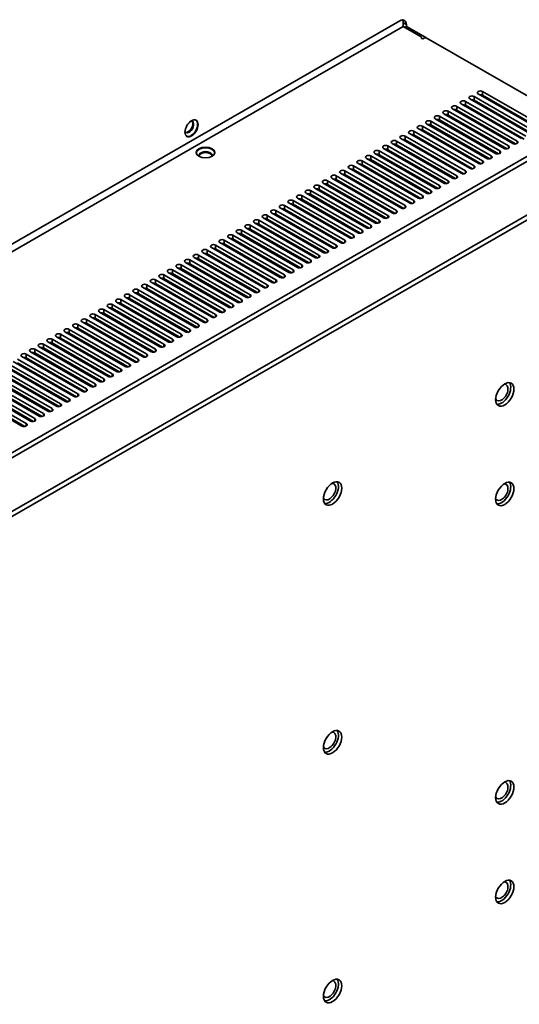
# Model space of a CAD drawing. Header units: millimetres. Extents: x 0 to 3360, y 0 to 2376.
# Tile 7 of 19: x 634 to 798, y 510 to 834. Entities that reach past the tile are written whole.
import ezdxf

# ---------------------------------------------------------------- set-up
doc = ezdxf.new("R2010")
doc.units = ezdxf.units.MM
doc.header["$LTSCALE"] = 8
doc.layers.add('Sichtbare Kanten(ISO)', color=7, linetype='Continuous', lineweight=35)
doc.layers.add('Sichtbare tangentiale Kanten(ISO)', color=7, linetype='Continuous', lineweight=35)

msp = doc.modelspace()

# ---------------------------------------------------------------- linework, layer by layer
at = {"layer": 'Sichtbare Kanten(ISO)'}
for p, q in [((758.57, 833.15), (437.83, 648.45)), ((759.63, 832.53), (759.63, 831.25)), ((760.69, 831.31), (760.69, 831.92)), ((438.94, 646.64), (759.58, 831.28)), ((765.56, 827.84), (759.58, 831.28)), ((760.69, 831.31), (760.12, 830.98)), ((767.06, 827.64), (760.69, 831.31)), ((765.68, 827.68), (765.68, 827.37)), ((766.67, 827.55), (766.3, 827.33)), ((817.53, 798.58), (767.23, 827.55)), ((784.31, 809.12), (804.11, 797.72)), ((805.52, 798.53), (785.73, 809.93)), ((778.65, 805.86), (798.45, 794.46)), ((799.87, 795.28), (780.07, 806.68)), ((781.48, 807.49), (801.28, 796.09)), ((802.7, 796.9), (782.9, 808.31)), ((782.9, 807.08), (802.24, 795.94)), ((785.73, 808.71), (805.07, 797.57)), ((773, 802.6), (792.8, 791.2)), ((794.21, 792.02), (774.41, 803.42)), ((775.83, 804.23), (795.62, 792.83)), ((797.04, 793.65), (777.24, 805.05)), ((777.24, 803.82), (796.58, 792.68)), ((780.07, 805.45), (799.41, 794.31)), ((805.03, 797.56), (792.3, 804.89)), ((767.34, 799.35), (787.14, 787.95)), ((788.55, 788.76), (768.75, 800.16)), ((770.17, 800.98), (789.97, 789.57)), ((791.38, 790.39), (771.58, 801.79)), ((771.58, 800.56), (790.93, 789.42)), ((774.41, 802.19), (793.76, 791.05)), ((802.18, 795.93), (792.3, 801.62)), ((761.68, 796.09), (781.48, 784.69)), ((782.9, 785.5), (763.1, 796.9)), ((764.51, 797.72), (784.31, 786.32)), ((785.72, 787.13), (765.93, 798.53)), ((765.93, 797.31), (785.27, 786.17)), ((768.75, 798.94), (788.1, 787.8)), ((799.33, 794.3), (792.3, 798.35)), ((756.03, 792.83), (775.83, 781.43)), ((777.24, 782.25), (757.44, 793.65)), ((758.86, 794.46), (778.65, 783.06)), ((759.63, 794.01), (759.63, 794.22)), ((780.07, 783.87), (760.27, 795.28)), ((760.27, 794.05), (779.61, 782.91)), ((763.1, 795.68), (782.44, 784.54)), ((796.49, 792.67), (792.3, 795.08)), ((771.58, 778.99), (751.78, 790.39)), ((753.2, 791.2), (773, 779.8)), ((774.41, 780.62), (754.61, 792.02)), ((754.61, 790.79), (773.96, 779.65)), ((757.44, 792.42), (776.79, 781.28)), ((759.63, 790.76), (759.63, 791.16)), ((793.64, 791.04), (792.3, 791.81)), ((765.93, 775.73), (746.13, 787.13)), ((747.54, 787.95), (767.34, 776.54)), ((768.75, 777.36), (748.96, 788.76)), ((748.96, 787.53), (768.3, 776.39)), ((750.37, 789.57), (770.17, 778.17)), ((751.78, 789.16), (771.13, 778.02)), ((759.63, 787.5), (759.63, 787.9)), ((760.27, 772.47), (740.47, 783.87)), ((741.88, 784.69), (761.68, 773.29)), ((763.1, 774.1), (743.3, 785.5)), ((743.3, 784.28), (762.64, 773.14)), ((744.71, 786.32), (764.51, 774.92)), ((746.13, 785.9), (765.47, 774.77)), ((759.63, 784.24), (759.63, 784.64)), ((754.61, 769.21), (734.81, 780.62)), ((736.23, 781.43), (756.03, 770.03)), ((757.44, 770.84), (737.64, 782.24)), ((737.64, 781.02), (756.99, 769.88)), ((739.06, 783.06), (758.86, 771.66)), ((740.47, 782.65), (759.81, 771.51)), ((759.63, 780.98), (759.63, 781.39)), ((748.96, 765.96), (729.16, 777.36)), ((730.57, 778.17), (750.37, 766.77)), ((751.78, 767.59), (731.99, 778.99)), ((731.99, 777.76), (751.33, 766.62)), ((733.4, 779.8), (753.2, 768.4)), ((734.81, 779.39), (754.16, 768.25)), ((759.63, 777.73), (759.63, 778.13)), ((743.3, 762.7), (723.5, 774.1)), ((724.91, 774.92), (744.71, 763.51)), ((746.13, 764.33), (726.33, 775.73)), ((726.33, 774.5), (745.67, 763.36)), ((727.74, 776.54), (747.54, 765.14)), ((729.16, 776.13), (748.5, 764.99)), ((759.63, 774.47), (759.63, 774.87)), ((737.64, 759.44), (717.84, 770.84)), ((719.26, 771.66), (739.06, 760.26)), ((740.47, 761.07), (720.67, 772.47)), ((720.67, 771.25), (740.02, 760.11)), ((722.09, 773.29), (741.88, 761.89)), ((723.5, 772.87), (742.84, 761.74)), ((759.63, 771.49), (759.63, 771.61)), ((731.98, 756.18), (712.19, 767.59)), ((713.6, 768.4), (733.4, 757)), ((734.81, 757.81), (715.01, 769.21)), ((715.01, 767.99), (734.36, 756.85)), ((716.43, 770.03), (736.23, 758.63)), ((717.84, 769.62), (737.19, 758.48)), ((726.33, 752.93), (706.53, 764.33)), ((707.94, 765.14), (727.74, 753.74)), ((729.16, 754.56), (709.36, 765.96)), ((709.36, 764.73), (728.7, 753.59)), ((710.77, 766.77), (730.57, 755.37)), ((712.19, 766.36), (731.53, 755.22)), ((720.67, 749.67), (700.87, 761.07)), ((702.29, 761.89), (722.09, 750.48)), ((723.5, 751.3), (703.7, 762.7)), ((703.7, 761.47), (723.05, 750.33)), ((705.12, 763.51), (724.91, 752.11)), ((706.53, 763.1), (725.87, 751.96)), ((715.01, 746.41), (695.22, 757.81)), ((696.63, 758.63), (716.43, 747.23)), ((717.84, 748.04), (698.04, 759.44)), ((698.04, 758.22), (717.39, 747.08)), ((699.46, 760.26), (719.26, 748.85)), ((700.87, 759.84), (720.22, 748.7)), ((709.36, 743.15), (689.56, 754.56)), ((690.97, 755.37), (710.77, 743.97)), ((712.19, 744.78), (692.39, 756.18)), ((692.39, 754.96), (711.73, 743.82)), ((693.8, 757), (713.6, 745.6)), ((695.22, 756.59), (714.56, 745.45)), ((703.7, 739.9), (683.9, 751.3)), ((685.32, 752.11), (705.12, 740.71)), ((706.53, 741.53), (686.73, 752.93)), ((686.73, 751.7), (706.07, 740.56)), ((688.14, 753.74), (707.94, 742.34)), ((689.56, 753.33), (708.9, 742.19)), ((698.04, 736.64), (678.25, 748.04)), ((679.66, 748.85), (699.46, 737.45)), ((700.87, 738.27), (681.07, 749.67)), ((681.07, 748.44), (700.42, 737.3)), ((682.49, 750.48), (702.29, 739.08)), ((683.9, 750.07), (703.25, 738.93)), ((692.39, 733.38), (672.59, 744.78)), ((674, 745.6), (693.8, 734.2)), ((695.22, 735.01), (675.42, 746.41)), ((675.42, 745.19), (694.76, 734.05)), ((676.83, 747.23), (696.63, 735.82)), ((678.25, 746.81), (697.59, 735.67)), ((686.73, 730.12), (666.93, 741.53)), ((668.35, 742.34), (688.14, 730.94)), ((689.56, 731.75), (669.76, 743.15)), ((669.76, 741.93), (689.1, 730.79)), ((671.17, 743.97), (690.97, 732.57)), ((672.59, 743.56), (691.93, 732.42)), ((681.07, 726.87), (661.27, 738.27)), ((662.69, 739.08), (682.49, 727.68)), ((683.9, 728.5), (664.1, 739.9)), ((664.1, 738.67), (683.45, 727.53)), ((665.52, 740.71), (685.32, 729.31)), ((666.93, 740.3), (686.28, 729.16)), ((675.42, 723.61), (655.62, 735.01)), ((657.03, 735.82), (676.83, 724.42)), ((678.24, 725.24), (658.45, 736.64)), ((658.45, 735.41), (677.79, 724.27)), ((659.86, 737.45), (679.66, 726.05)), ((661.27, 737.04), (680.62, 725.9)), ((669.76, 720.35), (649.96, 731.75)), ((651.38, 732.57), (671.17, 721.17)), ((672.59, 721.98), (652.79, 733.38)), ((652.79, 732.16), (672.13, 721.02)), ((654.2, 734.2), (674, 722.79)), ((655.62, 733.78), (674.96, 722.64)), ((664.1, 717.09), (644.3, 728.5)), ((645.72, 729.31), (665.52, 717.91)), ((666.93, 718.72), (647.13, 730.12)), ((647.13, 728.9), (666.48, 717.76)), ((648.55, 730.94), (668.35, 719.54)), ((649.96, 730.53), (669.31, 719.39)), ((658.45, 713.84), (638.65, 725.24)), ((640.06, 726.05), (659.86, 714.65)), ((661.27, 715.47), (641.48, 726.87)), ((641.48, 725.64), (660.82, 714.5)), ((642.89, 727.68), (662.69, 716.28)), ((644.3, 727.27), (663.65, 716.13)), ((652.79, 710.58), (632.99, 721.98)), ((634.4, 722.79), (654.2, 711.39)), ((655.62, 712.21), (635.82, 723.61)), ((635.82, 722.38), (655.16, 711.24)), ((637.23, 724.42), (657.03, 713.02)), ((638.65, 724.01), (657.99, 712.87)), ((647.13, 707.32), (627.33, 718.72)), ((628.75, 719.54), (648.55, 708.14)), ((649.96, 708.95), (630.16, 720.35)), ((630.16, 719.12), (649.51, 707.99)), ((631.58, 721.17), (651.38, 709.76)), ((632.99, 720.75), (652.33, 709.61)), ((641.48, 704.06), (621.68, 715.46)), ((623.09, 716.28), (642.89, 704.88)), ((644.3, 705.69), (624.51, 717.09)), ((624.51, 715.87), (643.85, 704.73)), ((625.92, 717.91), (645.72, 706.51)), ((627.33, 717.5), (646.68, 706.36)), ((635.82, 700.81), (616.02, 712.21)), ((617.43, 713.02), (637.23, 701.62)), ((638.65, 702.43), (618.85, 713.84)), ((618.85, 712.61), (638.19, 701.47)), ((620.26, 714.65), (640.06, 703.25)), ((621.68, 714.24), (641.02, 703.1)), ((614.61, 711.39), (634.4, 699.99)), ((616.02, 710.98), (635.36, 699.84))]:
    msp.add_line(p, q, dxfattribs=at)
for centre, major_axis, ratio, start_param, end_param in [((758.57, 830.7), (1.5, 2.6), 0.578093, 5.495853, 7.06665), ((757.51, 831.31), (1.5, 2.6), 0.578093, 5.495853, 5.922547), ((765.28, 827.68), (0.4, 0), 0.575862, 5.882184, 7.068583), ((766.02, 827.5), (-0.4, 0), 0.575862, 5.882184, 8.63938), ((766.95, 827.38), (-0.4, 0), 0.575862, 3.926991, 5.497787), ((767.06, 827.32), (0.2, -0.347), 0.578093, 2.077505, 2.358128), ((785.02, 809.53), (-1, 0), 0.575862, 3.926991, 7.068583), ((779.36, 806.27), (-1, 0), 0.575862, 3.926991, 7.068583), ((782.19, 807.9), (-1, 0), 0.575862, 3.926991, 7.068583), ((782.19, 806.67), (1, 0), 0.575862, 0.785398, 1.825871), ((785.02, 808.3), (1, 0), 0.575862, 0.785398, 1.825871), ((791.24, 805.1), (-0.499, 0.867), 0.578093, 0.228605, 0.749496), ((773.7, 803.01), (-1, 0), 0.575862, 3.926991, 7.068583), ((776.53, 804.64), (-1, 0), 0.575862, 3.926991, 7.068583), ((776.53, 803.41), (1, 0), 0.575862, 0.785398, 1.825871), ((779.36, 805.04), (1, 0), 0.575862, 0.785398, 1.825871), ((791.24, 801.83), (-0.499, 0.867), 0.578093, 0.21029, 0.73404), ((792.3, 805.71), (-0.499, 0.867), 0.578093, 2.089376, 2.358128), ((689.31, 798.29), (-1.07, -1.86), 0.578093, 5.985806, 9.722157), ((689.06, 798.43), (1.07, 1.86), 0.578093, 3.256735, 6.168043), ((689.95, 797.92), (1.52, 2.64), 0.578093, 3.199473, 6.225305), ((768.05, 799.75), (-1, 0), 0.575862, 3.926991, 7.068583), ((770.88, 801.38), (-1, 0), 0.575862, 3.926991, 7.068583), ((770.88, 800.16), (1, 0), 0.575862, 0.785398, 1.825871), ((773.7, 801.79), (1, 0), 0.575862, 0.785398, 1.825871), ((791.24, 798.56), (-0.499, 0.867), 0.578093, 0.191755, 0.718571), ((792.3, 802.44), (-0.499, 0.867), 0.578093, 2.036314, 2.358128), ((762.39, 796.5), (-1, 0), 0.575862, 3.926991, 7.068583), ((765.22, 798.13), (-1, 0), 0.575862, 3.926991, 7.068583), ((765.22, 796.9), (1, 0), 0.575862, 0.785398, 1.825871), ((768.05, 798.53), (1, 0), 0.575862, 0.785398, 1.825871), ((791.24, 795.29), (-0.499, 0.867), 0.578093, 0.172983, 0.703086), ((792.3, 799.17), (-0.499, 0.867), 0.578093, 1.990614, 2.358128), ((756.73, 793.24), (-1, 0), 0.575862, 3.926991, 7.068583), ((759.56, 794.87), (-1, 0), 0.575862, 3.926991, 7.068583), ((759.56, 793.64), (1, 0), 0.575862, 0.785398, 1.825871), ((762.39, 795.27), (1, 0), 0.575862, 0.785398, 1.825871), ((791.24, 792.02), (-0.499, 0.867), 0.578093, 0.15396, 0.68758), ((792.3, 795.9), (-0.499, 0.867), 0.578093, 1.949794, 2.358128), ((796.33, 793.24), (1, 0), 0.575862, 3.926991, 7.069255), ((694.72, 789.66), (-3.05, 0), 0.575862, 3.19981, 6.224968), ((694.72, 788.92), (2.15, 0), 0.575862, 5.992149, 9.715814), ((694.72, 788.63), (-2.15, 0), 0.575862, 3.257408, 6.16737), ((751.08, 789.98), (-1, 0), 0.575862, 3.926991, 7.068583), ((753.91, 791.61), (-1, 0), 0.575862, 3.926991, 7.068583), ((753.91, 790.38), (1, 0), 0.575862, 0.785398, 1.825871), ((756.73, 792.01), (1, 0), 0.575862, 0.785398, 1.825871), ((790.68, 789.98), (1, 0), 0.575862, 3.926991, 7.069255), ((792.3, 792.63), (-0.499, 0.867), 0.578093, 1.912509, 2.358128), ((793.5, 791.61), (1, 0), 0.575862, 3.926991, 7.069255), ((745.42, 786.72), (-1, 0), 0.575862, 3.926991, 7.068583), ((748.25, 788.35), (-1, 0), 0.575862, 3.926991, 7.068583), ((748.25, 787.13), (1, 0), 0.575862, 0.785398, 1.825871), ((751.08, 788.76), (1, 0), 0.575862, 0.785398, 1.825871), ((785.02, 786.72), (1, 0), 0.575862, 3.926991, 7.069255), ((787.85, 788.35), (1, 0), 0.575862, 3.926991, 7.069255), ((791.24, 788.75), (-0.499, 0.867), 0.578093, 0.134667, 0.439998), ((739.76, 783.47), (-1, 0), 0.575862, 3.926991, 7.068583), ((742.59, 785.1), (-1, 0), 0.575862, 3.926991, 7.068583), ((742.59, 783.87), (1, 0), 0.575862, 0.785398, 1.825871), ((745.42, 785.5), (1, 0), 0.575862, 0.785398, 1.825871), ((779.36, 783.47), (1, 0), 0.575862, 3.926991, 7.069255), ((782.19, 785.1), (1, 0), 0.575862, 3.926991, 7.069255), ((734.11, 780.21), (-1, 0), 0.575862, 3.926991, 7.068583), ((736.94, 781.84), (-1, 0), 0.575862, 3.926991, 7.068583), ((736.94, 780.61), (1, 0), 0.575862, 0.785398, 1.825871), ((739.76, 782.24), (1, 0), 0.575862, 0.785398, 1.825871), ((773.7, 780.21), (1, 0), 0.575862, 3.926991, 7.069255), ((776.53, 781.84), (1, 0), 0.575862, 3.926991, 7.069255), ((728.45, 776.95), (-1, 0), 0.575862, 3.926991, 7.068583), ((731.28, 778.58), (-1, 0), 0.575862, 3.926991, 7.068583), ((731.28, 777.35), (1, 0), 0.575862, 0.785398, 1.825871), ((734.11, 778.98), (1, 0), 0.575862, 0.785398, 1.825871), ((768.05, 776.95), (1, 0), 0.575862, 3.926991, 7.069255), ((770.88, 778.58), (1, 0), 0.575862, 3.926991, 7.069255), ((722.79, 773.69), (-1, 0), 0.575862, 3.926991, 7.068583), ((725.62, 775.32), (-1, 0), 0.575862, 3.926991, 7.068583), ((725.62, 774.1), (1, 0), 0.575862, 0.785398, 1.825871), ((728.45, 775.73), (1, 0), 0.575862, 0.785398, 1.825871), ((762.39, 773.69), (1, 0), 0.575862, 3.926991, 7.069255), ((765.22, 775.32), (1, 0), 0.575862, 3.926991, 7.069255), ((717.14, 770.44), (-1, 0), 0.575862, 3.926991, 7.068583), ((719.96, 772.07), (-1, 0), 0.575862, 3.926991, 7.068583), ((719.96, 770.84), (1, 0), 0.575862, 0.785398, 1.825871), ((722.79, 772.47), (1, 0), 0.575862, 0.785398, 1.825871), ((756.73, 770.44), (1, 0), 0.575862, 3.926991, 7.069255), ((759.56, 772.07), (1, 0), 0.575862, 3.926991, 7.069255), ((711.48, 767.18), (-1, 0), 0.575862, 3.926991, 7.068583), ((714.31, 768.81), (-1, 0), 0.575862, 3.926991, 7.068583), ((714.31, 767.58), (1, 0), 0.575862, 0.785398, 1.825871), ((717.14, 769.21), (1, 0), 0.575862, 0.785398, 1.825871), ((751.08, 767.18), (1, 0), 0.575862, 3.926991, 7.069255), ((753.91, 768.81), (1, 0), 0.575862, 3.926991, 7.069255), ((705.82, 763.92), (-1, 0), 0.575862, 3.926991, 7.068583), ((708.65, 765.55), (-1, 0), 0.575862, 3.926991, 7.068583), ((708.65, 764.32), (1, 0), 0.575862, 0.785398, 1.825871), ((711.48, 765.95), (1, 0), 0.575862, 0.785398, 1.825871), ((745.42, 763.92), (1, 0), 0.575862, 3.926991, 7.069255), ((748.25, 765.55), (1, 0), 0.575862, 3.926991, 7.069255), ((700.17, 760.66), (-1, 0), 0.575862, 3.926991, 7.068583), ((702.99, 762.29), (-1, 0), 0.575862, 3.926991, 7.068583), ((702.99, 761.07), (1, 0), 0.575862, 0.785398, 1.825871), ((705.82, 762.69), (1, 0), 0.575862, 0.785398, 1.825871), ((739.76, 760.66), (1, 0), 0.575862, 3.926991, 7.069255), ((742.59, 762.29), (1, 0), 0.575862, 3.926991, 7.069255), ((694.51, 757.41), (-1, 0), 0.575862, 3.926991, 7.068583), ((697.34, 759.03), (-1, 0), 0.575862, 3.926991, 7.068583), ((697.34, 757.81), (1, 0), 0.575862, 0.785398, 1.825871), ((700.17, 759.44), (1, 0), 0.575862, 0.785398, 1.825871), ((734.11, 757.41), (1, 0), 0.575862, 3.926991, 7.069255), ((736.94, 759.03), (1, 0), 0.575862, 3.926991, 7.069255), ((688.85, 754.15), (-1, 0), 0.575862, 3.926991, 7.068583), ((691.68, 755.78), (-1, 0), 0.575862, 3.926991, 7.068583), ((691.68, 754.55), (1, 0), 0.575862, 0.785398, 1.825871), ((694.51, 756.18), (1, 0), 0.575862, 0.785398, 1.825871), ((728.45, 754.15), (1, 0), 0.575862, 3.926991, 7.069255), ((731.28, 755.78), (1, 0), 0.575862, 3.926991, 7.069255), ((683.19, 750.89), (-1, 0), 0.575862, 3.926991, 7.068583), ((686.02, 752.52), (-1, 0), 0.575862, 3.926991, 7.068583), ((686.02, 751.29), (1, 0), 0.575862, 0.785398, 1.825871), ((688.85, 752.92), (1, 0), 0.575862, 0.785398, 1.825871), ((722.79, 750.89), (1, 0), 0.575862, 3.926991, 7.069255), ((725.62, 752.52), (1, 0), 0.575862, 3.926991, 7.069255), ((677.54, 747.63), (-1, 0), 0.575862, 3.926991, 7.068583), ((680.37, 749.26), (-1, 0), 0.575862, 3.926991, 7.068583), ((680.37, 748.04), (1, 0), 0.575862, 0.785398, 1.825871), ((683.19, 749.66), (1, 0), 0.575862, 0.785398, 1.825871), ((717.14, 747.63), (1, 0), 0.575862, 3.926991, 7.069255), ((719.96, 749.26), (1, 0), 0.575862, 3.926991, 7.069255), ((671.88, 744.38), (-1, 0), 0.575862, 3.926991, 7.068583), ((674.71, 746), (-1, 0), 0.575862, 3.926991, 7.068583), ((674.71, 744.78), (1, 0), 0.575862, 0.785398, 1.825871), ((677.54, 746.41), (1, 0), 0.575862, 0.785398, 1.825871), ((711.48, 744.38), (1, 0), 0.575862, 3.926991, 7.069255), ((714.31, 746), (1, 0), 0.575862, 3.926991, 7.069255), ((666.22, 741.12), (-1, 0), 0.575862, 3.926991, 7.068583), ((669.05, 742.75), (-1, 0), 0.575862, 3.926991, 7.068583), ((669.05, 741.52), (1, 0), 0.575862, 0.785398, 1.825871), ((671.88, 743.15), (1, 0), 0.575862, 0.785398, 1.825871), ((705.82, 741.12), (1, 0), 0.575862, 3.926991, 7.069255), ((708.65, 742.75), (1, 0), 0.575862, 3.926991, 7.069255), ((660.57, 737.86), (-1, 0), 0.575862, 3.926991, 7.068583), ((663.4, 739.49), (-1, 0), 0.575862, 3.926991, 7.068583), ((663.4, 738.26), (1, 0), 0.575862, 0.785398, 1.825871), ((666.22, 739.89), (1, 0), 0.575862, 0.785398, 1.825871), ((700.17, 737.86), (1, 0), 0.575862, 3.926991, 7.069255), ((702.99, 739.49), (1, 0), 0.575862, 3.926991, 7.069255), ((654.91, 734.6), (-1, 0), 0.575862, 3.926991, 7.068583), ((657.74, 736.23), (-1, 0), 0.575862, 3.926991, 7.068583), ((657.74, 735.01), (1, 0), 0.575862, 0.785398, 1.825871), ((660.57, 736.63), (1, 0), 0.575862, 0.785398, 1.825871), ((694.51, 734.6), (1, 0), 0.575862, 3.926991, 7.069255), ((697.34, 736.23), (1, 0), 0.575862, 3.926991, 7.069255), ((649.25, 731.35), (-1, 0), 0.575862, 3.926991, 7.068583), ((652.08, 732.97), (-1, 0), 0.575862, 3.926991, 7.068583), ((652.08, 731.75), (1, 0), 0.575862, 0.785398, 1.825871), ((654.91, 733.38), (1, 0), 0.575862, 0.785398, 1.825871), ((688.85, 731.35), (1, 0), 0.575862, 3.926991, 7.069255), ((691.68, 732.97), (1, 0), 0.575862, 3.926991, 7.069255), ((643.6, 728.09), (-1, 0), 0.575862, 3.926991, 7.068583), ((646.43, 729.72), (-1, 0), 0.575862, 3.926991, 7.068583), ((646.43, 728.49), (1, 0), 0.575862, 0.785398, 1.825871), ((649.25, 730.12), (1, 0), 0.575862, 0.785398, 1.825871), ((683.19, 728.09), (1, 0), 0.575862, 3.926991, 7.069255), ((686.02, 729.72), (1, 0), 0.575862, 3.926991, 7.069255), ((637.94, 724.83), (-1, 0), 0.575862, 3.926991, 7.068583), ((640.77, 726.46), (-1, 0), 0.575862, 3.926991, 7.068583), ((640.77, 725.23), (1, 0), 0.575862, 0.785398, 1.825871), ((643.6, 726.86), (1, 0), 0.575862, 0.785398, 1.825871), ((677.54, 724.83), (1, 0), 0.575862, 3.926991, 7.069255), ((680.37, 726.46), (1, 0), 0.575862, 3.926991, 7.069255), ((635.11, 723.2), (-1, 0), 0.575862, 3.926991, 7.068583), ((635.11, 721.98), (1, 0), 0.575862, 0.785398, 1.825871), ((637.94, 723.6), (1, 0), 0.575862, 0.785398, 1.825871), ((671.88, 721.57), (1, 0), 0.575862, 3.926991, 7.069255), ((674.71, 723.2), (1, 0), 0.575862, 3.926991, 7.069255), ((666.22, 718.32), (1, 0), 0.575862, 3.926991, 7.069255), ((669.05, 719.94), (1, 0), 0.575862, 3.926991, 7.069255), ((660.57, 715.06), (1, 0), 0.575862, 3.926991, 7.069255), ((663.4, 716.69), (1, 0), 0.575862, 3.926991, 7.069255), ((654.91, 711.8), (1, 0), 0.575862, 3.926991, 7.069255), ((657.74, 713.43), (1, 0), 0.575862, 3.926991, 7.069255), ((791.95, 710.98), (-1.5, -2.6), 0.578093, 5.914356, 9.793657), ((791.95, 710.98), (2.12, 3.68), 0.578093, 3.393329, 6.031449), ((649.25, 708.54), (1, 0), 0.575862, 3.926991, 7.069255), ((652.08, 710.17), (1, 0), 0.575862, 3.926991, 7.069255), ((643.6, 705.28), (1, 0), 0.575862, 3.926991, 7.069255), ((646.43, 706.91), (1, 0), 0.575862, 3.926991, 7.069255), ((637.94, 702.03), (1, 0), 0.575862, 3.926991, 7.069255), ((640.77, 703.66), (1, 0), 0.575862, 3.926991, 7.069255), ((635.11, 700.4), (1, 0), 0.575862, 3.926991, 7.069255), ((735.38, 678.41), (-1.5, -2.6), 0.578093, 5.914355, 9.793657), ((735.38, 678.41), (2.12, 3.68), 0.578093, 3.393329, 6.031449), ((791.95, 678.28), (-1.5, -2.6), 0.578093, 5.914356, 9.793657), ((791.95, 678.28), (2.12, 3.68), 0.578093, 3.393329, 6.031449), ((735.38, 596.65), (-1.5, -2.6), 0.578093, 5.914356, 9.793657), ((735.38, 596.65), (2.12, 3.68), 0.578093, 3.393329, 6.031449), ((791.95, 580.18), (-1.5, -2.6), 0.578093, 5.914356, 9.793657), ((791.95, 580.18), (2.12, 3.68), 0.578093, 3.393329, 6.031449), ((791.95, 547.47), (-1.5, -2.6), 0.578093, 5.914356, 9.793657), ((791.95, 547.47), (2.12, 3.68), 0.578093, 3.393329, 6.031449), ((735.38, 514.9), (2.12, 3.68), 0.578093, 3.393329, 6.031449), ((735.38, 514.9), (-1.5, -2.6), 0.578093, 5.914355, 9.793657)]:
    msp.add_ellipse(centre, major_axis=major_axis, ratio=ratio, start_param=start_param, end_param=end_param, dxfattribs=at)
for centre, major_axis, ratio in [((690.12, 797.82), (1.52, 2.64), 0.578093), ((694.72, 789.86), (3.05, 0), 0.575862), ((793.01, 710.37), (2.12, 3.68), 0.578093), ((736.44, 677.8), (2.12, 3.68), 0.578093), ((793.01, 677.67), (2.12, 3.68), 0.578093), ((736.44, 596.04), (2.12, 3.68), 0.578093), ((793.01, 579.57), (2.12, 3.68), 0.578093), ((793.01, 546.86), (2.12, 3.68), 0.578093), ((736.44, 514.29), (2.12, 3.68), 0.578093)]:
    msp.add_ellipse(centre, major_axis=major_axis, ratio=ratio, dxfattribs=at)
at = {"layer": 'Sichtbare tangentiale Kanten(ISO)'}
for p, q in [((760.69, 831.92), (759.63, 832.53)), ((765.65, 827.59), (765.65, 827.41)), ((767, 827.61), (767.06, 827.64)), ((785.73, 808.71), (785.73, 809.93)), ((780.07, 805.45), (780.07, 806.68)), ((782.9, 807.08), (782.9, 808.31)), ((774.41, 802.19), (774.41, 803.42)), ((777.24, 803.82), (777.24, 805.05)), ((791.98, 804.71), (792.3, 804.89)), ((768.75, 798.94), (768.75, 800.16)), ((771.58, 800.56), (771.58, 801.79)), ((791.99, 801.44), (792.3, 801.62)), ((495.73, 613.27), (817.53, 798.58)), ((497.48, 612.57), (817.88, 797.07)), ((763.1, 795.68), (763.1, 796.9)), ((765.93, 797.31), (765.93, 798.53)), ((792, 798.18), (792.3, 798.35)), ((757.44, 792.42), (757.44, 793.65)), ((760.27, 794.05), (760.27, 795.28)), ((792.01, 794.91), (792.3, 795.08)), ((797.04, 792.83), (797.04, 793.65)), ((751.78, 789.16), (751.78, 790.39)), ((754.61, 790.79), (754.61, 792.02)), ((791.38, 789.57), (791.38, 790.39)), ((792.02, 791.65), (792.3, 791.81)), ((794.21, 791.2), (794.21, 792.02)), ((746.13, 785.9), (746.13, 787.13)), ((748.96, 787.53), (748.96, 788.76)), ((785.72, 786.32), (785.72, 787.13)), ((788.55, 787.95), (788.55, 788.76)), ((740.47, 782.65), (740.47, 783.87)), ((743.3, 784.28), (743.3, 785.5)), ((780.07, 783.06), (780.07, 783.87)), ((782.9, 784.69), (782.9, 785.5)), ((734.81, 779.39), (734.81, 780.62)), ((737.64, 781.02), (737.64, 782.24)), ((774.41, 779.8), (774.41, 780.62)), ((777.24, 781.43), (777.24, 782.25)), ((817.88, 779.49), (512.71, 603.76)), ((513.4, 602.44), (818.06, 777.88)), ((729.16, 776.13), (729.16, 777.36)), ((731.99, 777.76), (731.99, 778.99)), ((768.75, 776.54), (768.75, 777.36)), ((771.58, 778.17), (771.58, 778.99)), ((723.5, 772.87), (723.5, 774.1)), ((726.33, 774.5), (726.33, 775.73)), ((763.1, 773.29), (763.1, 774.1)), ((765.93, 774.92), (765.93, 775.73)), ((717.84, 769.62), (717.84, 770.84)), ((720.67, 771.25), (720.67, 772.47)), ((757.44, 770.03), (757.44, 770.84)), ((760.27, 771.66), (760.27, 772.47)), ((712.19, 766.36), (712.19, 767.59)), ((715.01, 767.99), (715.01, 769.21)), ((751.78, 766.77), (751.78, 767.59)), ((754.61, 768.4), (754.61, 769.21)), ((706.53, 763.1), (706.53, 764.33)), ((709.36, 764.73), (709.36, 765.96)), ((746.13, 763.51), (746.13, 764.33)), ((748.96, 765.14), (748.96, 765.96)), ((700.87, 759.84), (700.87, 761.07)), ((703.7, 761.47), (703.7, 762.7)), ((740.47, 760.26), (740.47, 761.07)), ((743.3, 761.88), (743.3, 762.7)), ((695.22, 756.59), (695.22, 757.81)), ((698.04, 758.22), (698.04, 759.44)), ((734.81, 757), (734.81, 757.81)), ((737.64, 758.63), (737.64, 759.44)), ((689.56, 753.33), (689.56, 754.56)), ((692.39, 754.96), (692.39, 756.18)), ((729.16, 753.74), (729.16, 754.56)), ((731.98, 755.37), (731.98, 756.18)), ((683.9, 750.07), (683.9, 751.3)), ((686.73, 751.7), (686.73, 752.93)), ((723.5, 750.48), (723.5, 751.3)), ((726.33, 752.11), (726.33, 752.93)), ((678.25, 746.81), (678.25, 748.04)), ((681.07, 748.44), (681.07, 749.67)), ((717.84, 747.23), (717.84, 748.04)), ((720.67, 748.85), (720.67, 749.67)), ((672.59, 743.56), (672.59, 744.78)), ((675.42, 745.19), (675.42, 746.41)), ((712.19, 743.97), (712.19, 744.78)), ((715.01, 745.6), (715.01, 746.41)), ((666.93, 740.3), (666.93, 741.53)), ((669.76, 741.93), (669.76, 743.15)), ((706.53, 740.71), (706.53, 741.53)), ((709.36, 742.34), (709.36, 743.15)), ((661.27, 737.04), (661.27, 738.27)), ((664.1, 738.67), (664.1, 739.9)), ((700.87, 737.45), (700.87, 738.27)), ((703.7, 739.08), (703.7, 739.9)), ((655.62, 733.78), (655.62, 735.01)), ((658.45, 735.41), (658.45, 736.64)), ((695.22, 734.2), (695.22, 735.01)), ((698.04, 735.82), (698.04, 736.64)), ((649.96, 730.53), (649.96, 731.75)), ((652.79, 732.16), (652.79, 733.38)), ((689.56, 730.94), (689.56, 731.75)), ((692.39, 732.57), (692.39, 733.38)), ((644.3, 727.27), (644.3, 728.5)), ((647.13, 728.9), (647.13, 730.12)), ((683.9, 727.68), (683.9, 728.5)), ((686.73, 729.31), (686.73, 730.12)), ((638.65, 724.01), (638.65, 725.24)), ((641.48, 725.64), (641.48, 726.87)), ((678.24, 724.42), (678.24, 725.24)), ((681.07, 726.05), (681.07, 726.87)), ((635.82, 722.38), (635.82, 723.61)), ((672.59, 721.17), (672.59, 721.98)), ((675.42, 722.79), (675.42, 723.61)), ((666.93, 717.91), (666.93, 718.72)), ((669.76, 719.54), (669.76, 720.35)), ((661.27, 714.65), (661.27, 715.47)), ((664.1, 716.28), (664.1, 717.09)), ((655.62, 711.39), (655.62, 712.21)), ((658.45, 713.02), (658.45, 713.84)), ((649.96, 708.14), (649.96, 708.95)), ((652.79, 709.76), (652.79, 710.58)), ((644.3, 704.88), (644.3, 705.69)), ((647.13, 706.51), (647.13, 707.32)), ((638.65, 701.62), (638.65, 702.43)), ((641.48, 703.25), (641.48, 704.06)), ((635.82, 699.99), (635.82, 700.81))]:
    msp.add_line(p, q, dxfattribs=at)

doc.saveas('drawing.dxf')
